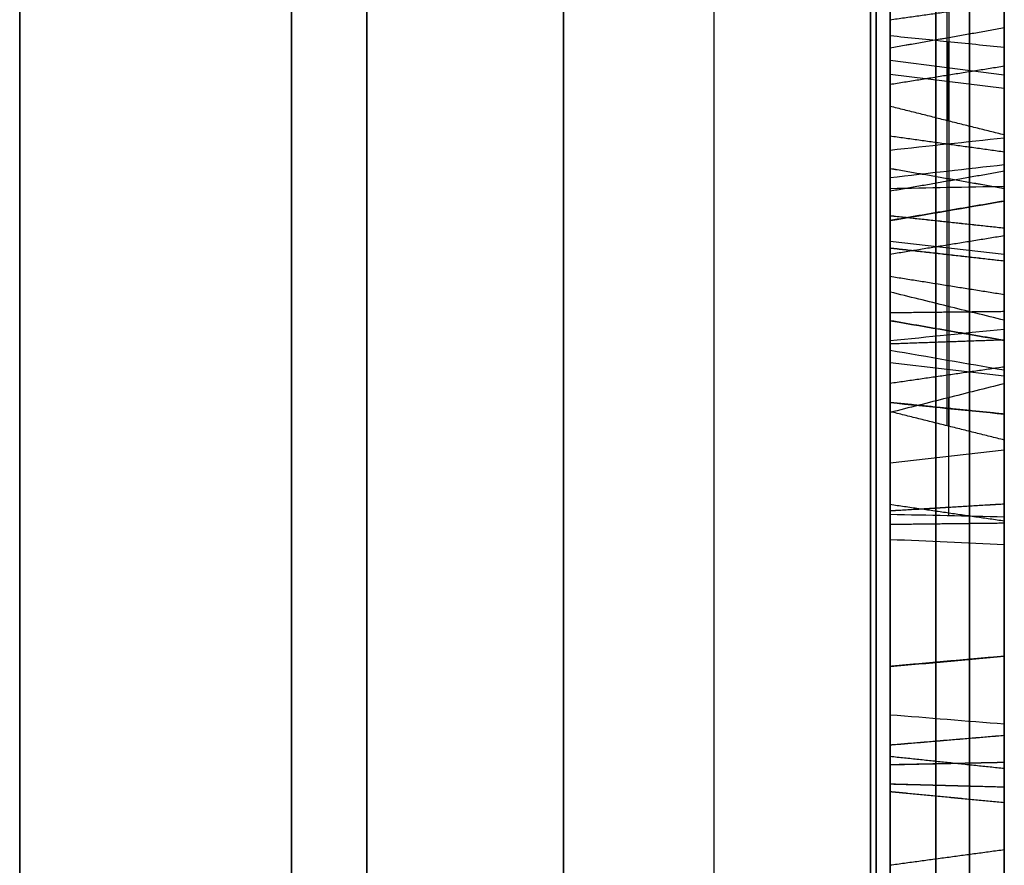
# Model space of a CAD drawing. Header units: millimetres. Extents: x 0 to 290, y -65 to 65.
# Tile 231 of 256: x 239.84 to 242, y 26.97 to 28.82. Entities that reach past the tile are written whole.
import ezdxf

# ---------------------------------------------------------------- set-up
doc = ezdxf.new("R2010")
doc.units = ezdxf.units.MM
doc.layers.add('Layer 01', color=7, linetype='Continuous', true_color=0x000000)

# ---------------------------------------------------------------- blocks, each defined once
blk = doc.blocks.new('Block 01')
at = {"layer": 'Layer 01'}
for p, q in [((239.8438, 13.8082, -36.9274), (239.8438, 35.2853, -36.9274)), ((239.8438, 13.8082, 36.9274), (239.8438, 35.2853, 36.9274)), ((242, 33.6033, 37.0708), (242, 16.0966, 37.0708)), ((241.8786, 30.2026, -32.4262), (241.8786, 28.1847, -30.2241)), ((242, 29.9727, -36.9266), (242, 28.6177, -36.9266)), ((241.8788, 29.8395, -28.6027), (241.8788, 28.6027, -29.8395)), ((241.875, 27.9354, -30.4535), (241.875, 29.5048, -32.1663)), ((241.8772, 28.6031, -29.8395), (241.8772, 28.7763, -30.0127)), ((241.75, 28.7364, -31.295), (242, 28.7039, -31.3248)), ((241.75, 28.7056, -29.9104), (242, 28.6745, -29.9415)), ((241.75, 28.6051, -32.7983), (241.75, 28.2396, -32.7983)), ((241.75, 28.567, -36.9273), (241.75, 28.2239, -36.9273)), ((241.8784, 28.457, -32.5626), (241.8784, 28.1965, -32.7812)), ((241.75, 28.3397, -32.6905), (242, 28.3114, -32.6568)), ((241.75, 28.3172, -38.4199), (241.75, 27.9729, -38.4199)), ((242, 28.2419, -37.0708), (242, 27.1609, -37.0708)), ((241.8786, 28.1847, -30.2241), (241.8786, 27.9345, -30.4534)), ((241.75, 28.0742, -30.3561), (242, 28.0445, -30.3236)), ((241.8785, 27.7382, -32.189), (241.8785, 27.997, -31.9718)), ((242, 27.9216, -38.4185), (242, 26.604, -38.4185)), ((241.75, 27.8544, -32.0619), (242, 27.8828, -32.0957)), ((241.75, 27.4994, -34.0118), (241.75, 27.4994, -33.6762)), ((241.75, 27.4994, -31.9108), (241.75, 27.4994, -31.5765)), ((241.75, 27.2706, -37.1754), (241.75, 27.2706, -37.5227)), ((241.75, 27.2706, -39.3326), (241.75, 27.2706, -39.6777)), ((242, 27.2712, -37.5813), (242, 27.2712, -39.276))]:
    blk.add_line(p, q, dxfattribs=at)
at = {"layer": 'Layer 01', "extrusion": (1, 2.40078e-09, -4.15826e-09)}
blk.add_arc((0, 0, 239.8438), 51.0753, 275.64333, 324.35667, dxfattribs=at)
at = {"layer": 'Layer 01', "extrusion": (-1, -2.40078e-09, -4.15826e-09)}
blk.add_arc((0, 0, -239.8438), 51.0753, 95.64333, 144.35667, dxfattribs=at)
at = {"layer": 'Layer 01', "extrusion": (-1, 1.14899e-31, 3.37662e-17)}
for start, end in [(215.66946, 264.33054), (95.66946, 144.33054)]:
    blk.add_arc((0, 0, -240.4394), 51.0545, start, end, dxfattribs=at)
at = {"layer": 'Layer 01', "extrusion": (1, 4.58683e-14, -8.07993e-14)}
blk.add_arc((0, 0, 241.0349), 51.0337, 275.69573, 324.30427, dxfattribs=at)
at = {"layer": 'Layer 01', "extrusion": (1, 4.70401e-14, 8.01228e-14)}
blk.add_arc((0, 0, 241.0349), 51.0337, 35.69573, 84.30427, dxfattribs=at)
at = {"layer": 'Layer 01', "extrusion": (1, -1.73004e-15, 1.24376e-15)}
blk.add_arc((0, 0, 239.8438), 39.4246, 275.71323, 324.28677, dxfattribs=at)
at = {"layer": 'Layer 01', "extrusion": (1, -2.12112e-16, -2.12014e-15)}
blk.add_arc((0, 0, 239.8438), 39.4246, 35.71323, 84.28677, dxfattribs=at)
at = {"layer": 'Layer 01', "extrusion": (-1, 0, 0)}
for start, end in [(95.8461, 144.15517), (215.8461, 264.15517)]:
    blk.add_arc((0, 0, -240.6041), 39.3945, start, end, dxfattribs=at)
at = {"layer": 'Layer 01', "extrusion": (-1, 1.81362e-10, -3.14134e-10)}
blk.add_arc((0, 0, -241.7071), 39.7071, 217.05776, 262.94224, dxfattribs=at)
at = {"layer": 'Layer 01', "extrusion": (-1, 1.81357e-10, 3.14112e-10)}
blk.add_arc((0, 0, -241.7071), 39.7071, 97.05776, 142.94224, dxfattribs=at)
at = {"layer": 'Layer 01', "extrusion": (1, -6.98079e-10, 5.60357e-09)}
blk.add_arc((0, 0, 241.3644), 39.3644, 277.10119, 322.89881, dxfattribs=at)
at = {"layer": 'Layer 01', "extrusion": (-1, 3.29704e-09, 5.71067e-09)}
blk.add_arc((0, 0, -241.3644), 39.3644, 97.10119, 142.89881, dxfattribs=at)
at = {"layer": 'Layer 01'}
for points, weights in [([(241.7193, 41.1984, -29.5994), (241.7193, 32.5666, -41.6136), (241.7193, 19.7551, -49.0103), (241.7193, 5.0346, -50.4785)], [0.85966990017, 0.808876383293, 0.808876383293, 0.85966990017]), ([(241.7193, 5.0346, 50.4785), (241.7193, 19.7551, 49.0103), (241.7193, 32.5666, 41.6136), (241.7193, 41.1984, 29.5994)], [0.859669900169, 0.808876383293, 0.808876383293, 0.859669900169]), ([(241.924, 31.9465, -24.1239), (241.924, 25.3284, -32.888), (241.924, 15.8176, -38.3791), (241.924, 4.9187, -39.7285)], [0.961939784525, 0.911212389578, 0.911212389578, 0.961939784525]), ([(241.924, 4.9187, 39.7285), (241.924, 15.8176, 38.3791), (241.924, 25.3284, 32.888), (241.924, 31.9465, 24.1239)], [0.961939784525, 0.911212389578, 0.911212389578, 0.961939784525])]:
    blk.add_rational_spline(points, weights, degree=3, dxfattribs=at)
for points, knots in [([(242, 40.6342, -29.1941), (242, 39.6103, -30.6193), (242, 37.9715, -32.6655), (242, 35.8795, -34.8925), (242, 34.7885, -35.9659), (242, 34.2317, -36.4926), (242, 33.9907, -36.7162), (242, 33.8295, -36.8647), (242, 33.75, -36.9375), (242, 33.0073, -37.6132), (242, 31.9942, -38.4864), (242, 30.7726, -39.4567), (242, 30.2405, -39.8622), (242, 29.8839, -40.1303), (242, 29.7056, -40.2624), (242, 28.075, -41.4542), (242, 26.5719, -42.4333), (242, 24.2398, -43.7798), (242, 23.0572, -44.4209), (242, 21.6486, -45.1124), (242, 21.0387, -45.3967), (242, 20.6308, -45.5835), (242, 20.4248, -45.6761), (242, 19.4044, -46.127), (242, 18.1671, -46.6346), (242, 16.7011, -47.1684), (242, 15.9625, -47.4207), (242, 15.6447, -47.5257), (242, 15.4326, -47.5949), (242, 15.3246, -47.6298), (242, 11.8767, -48.7309), (242, 8.4585, -49.4389), (242, 4.9657, -49.7873)], [0, 0, 0, 0, 5.309603, 7.964405, 9.291805, 9.955506, 10.287356, 10.287356, 10.619206, 10.619206, 13.274008, 14.601409, 15.265109, 15.265109, 15.928809, 15.928809, 21.238412, 21.238412, 23.893214, 25.220615, 25.884315, 25.884315, 26.548016, 26.548016, 29.202817, 30.530218, 31.193918, 31.525769, 31.525769, 31.857619, 31.857619, 42.476825, 42.476825, 42.476825, 42.476825]), ([(242, 4.9657, 49.7873), (242, 6.7119, 49.6131), (242, 9.3034, 49.217), (242, 12.278, 48.5188), (242, 13.7531, 48.1107), (242, 14.4876, 47.8918), (242, 14.8018, 47.7949), (242, 15.0111, 47.7296), (242, 15.1138, 47.6971), (242, 16.0703, 47.3917), (242, 17.333, 46.951), (242, 18.7842, 46.3782), (242, 19.4015, 46.1201), (242, 19.8119, 45.9453), (242, 20.0155, 45.857), (242, 21.8629, 45.0407), (242, 23.4623, 44.2286), (242, 25.7946, 42.8822), (242, 26.941, 42.1785), (242, 28.2442, 41.3044), (242, 28.7953, 40.9184), (242, 29.1611, 40.6585), (242, 29.3443, 40.5265), (242, 30.2449, 39.8682), (242, 31.3032, 39.0504), (242, 32.4985, 38.0477), (242, 33.0863, 37.5342), (242, 33.3361, 37.3115), (242, 33.5021, 37.1625), (242, 33.5863, 37.0864), (242, 36.2639, 34.6509), (242, 38.5861, 32.0447), (242, 40.6342, 29.1941)], [0, 0, 0, 0, 5.309603, 7.964405, 9.291805, 9.955506, 10.287356, 10.287356, 10.619206, 10.619206, 13.274008, 14.601409, 15.265109, 15.265109, 15.928809, 15.928809, 21.238412, 21.238412, 23.893214, 25.220615, 25.884315, 25.884315, 26.548016, 26.548016, 29.202817, 30.530218, 31.193918, 31.525769, 31.525769, 31.857619, 31.857619, 42.476825, 42.476825, 42.476825, 42.476825]), ([(242, 4.9657, -40.108), (242, 6.2947, -39.9434), (242, 8.2665, -39.5997), (242, 10.5286, -39.029), (242, 11.6501, -38.7013), (242, 12.2085, -38.5268), (242, 12.4473, -38.4497), (242, 12.6063, -38.3979), (242, 12.6842, -38.3722), (242, 15.3587, -37.4819), (242, 17.8399, -36.3664), (242, 21.3907, -34.3164), (242, 23.1057, -33.2074), (242, 25.0007, -31.7665), (242, 25.9218, -31.0093), (242, 26.3758, -30.6216), (242, 26.5689, -30.4534), (242, 26.6974, -30.3409), (242, 26.7627, -30.2832), (242, 28.8286, -28.4499), (242, 30.6374, -26.4921), (242, 32.2517, -24.3544)], [0, 0, 0, 0, 4.049899, 6.074849, 7.087324, 7.593561, 7.84668, 7.84668, 8.099798, 8.099798, 16.199597, 16.199597, 20.249496, 22.274446, 23.28692, 23.793158, 24.046277, 24.046277, 24.299395, 24.299395, 32.399194, 32.399194, 32.399194, 32.399194]), ([(242, 32.2517, 24.3544), (242, 31.4447, 25.4231), (242, 30.1611, 26.9588), (242, 28.5358, 28.6325), (242, 27.6912, 29.4399), (242, 27.2609, 29.8362), (242, 27.0748, 30.0045), (242, 26.9504, 30.1163), (242, 26.8892, 30.171), (242, 24.7809, 32.042), (242, 22.5743, 33.633), (242, 19.0235, 35.6831), (242, 17.2056, 36.6138), (242, 15.0103, 37.5345), (242, 13.894, 37.9536), (242, 13.3312, 38.1529), (242, 13.089, 38.2361), (242, 12.9273, 38.291), (242, 12.8447, 38.3188), (242, 10.224, 39.1913), (242, 7.6241, 39.7788), (242, 4.9657, 40.108)], [0, 0, 0, 0, 4.049899, 6.074849, 7.087324, 7.593561, 7.84668, 7.84668, 8.099798, 8.099798, 16.199597, 16.199597, 20.249496, 22.274446, 23.28692, 23.793158, 24.046277, 24.046277, 24.299395, 24.299395, 32.399194, 32.399194, 32.399194, 32.399194]), ([(241.75, 29.4891, -37.9293), (241.75, 29.489, -37.9292), (241.75, 29.4889, -37.9291), (241.75, 29.4887, -37.929), (241.75, 29.2766, -37.8126), (241.75, 29.0567, -37.6071), (241.75, 28.8248, -37.307)], [0, 0, 0, 0, 0.0004558, 0.0004558, 0.0004558, 0.922739, 0.922739, 0.922739, 0.922739]), ([(241.75, 28.3949, -35.7528), (241.75, 28.3949, -35.7527), (241.75, 28.395, -35.7527), (241.75, 28.395, -35.7527), (241.75, 28.6494, -35.5547), (241.75, 28.9155, -35.5251), (241.75, 29.2059, -35.6667), (241.75, 29.206, -35.6667), (241.75, 29.206, -35.6667), (241.75, 29.2061, -35.6667)], [-0.9134529, -0.9134529, -0.9134529, -0.9134529, -0.91331, -0.91331, -0.91331, -0.0001917, -0.0001917, -0.0001917, 0, 0, 0, 0]), ([(241.85, 29.2137, -35.6509), (241.85, 29.2137, -35.6508), (241.85, 29.2137, -35.6508), (241.85, 29.2136, -35.6508), (241.85, 28.9177, -35.5066), (241.85, 28.6433, -35.5371), (241.85, 28.3842, -35.7388), (241.85, 28.3842, -35.7388), (241.85, 28.3841, -35.7388), (241.85, 28.3841, -35.7388)], [0.0096876, 0.0096876, 0.0096876, 0.0096876, 0.0098039, 0.0098039, 0.0098039, 0.9901961, 0.9901961, 0.9901961, 0.990283, 0.990283, 0.990283, 0.990283]), ([(241.75, 28.5393, -35.9395), (241.75, 28.7051, -35.8086), (241.75, 28.9044, -35.8131), (241.75, 29.1169, -35.936), (241.75, 29.117, -35.9361), (241.75, 29.117, -35.9361), (241.75, 29.117, -35.9361)], [0, 0, 0, 0, 0.6562134, 0.6562134, 0.6562134, 0.6563089, 0.6563089, 0.6563089, 0.6563089]), ([(241.85, 28.55, -35.9535), (241.85, 28.7093, -35.8276), (241.85, 28.8994, -35.8306), (241.85, 29.1081, -35.9513), (241.85, 29.1081, -35.9513), (241.85, 29.1081, -35.9513), (241.85, 29.1081, -35.9513)], [0.0005182, 0.0005182, 0.0005182, 0.0005182, 0.990099, 0.990099, 0.990099, 0.990176, 0.990176, 0.990176, 0.990176]), ([(241.85, 28.8387, -37.2962), (241.85, 28.607, -36.9964), (241.85, 28.4622, -36.7302), (241.85, 28.4019, -36.4965), (241.85, 28.4019, -36.4965), (241.85, 28.4019, -36.4964), (241.85, 28.4019, -36.4964)], [0, 0, 0, 0, 0.990099, 0.990099, 0.990099, 0.990333, 0.990333, 0.990333, 0.990333]), ([(241.75, 28.8248, -37.307), (241.75, 28.5921, -37.006), (241.75, 28.4461, -36.7381), (241.75, 28.3849, -36.501), (241.75, 28.3848, -36.5009), (241.75, 28.3848, -36.5008), (241.75, 28.3848, -36.5007)], [0, 0, 0, 0, 0.9304659, 0.9304659, 0.9304659, 0.9307464, 0.9307464, 0.9307464, 0.9307464]), ([(242, 28.7637, -30.0308), (241.9583, 28.768, -30.0247), (241.9167, 28.7722, -30.0185), (241.875, 28.7765, -30.0124), (241.8333, 28.7807, -30.0062), (241.7917, 28.785, -30.0001), (241.75, 28.7892, -29.994)], [-0.2539835, -0.2539835, -0.2539835, -0.2539835, -0.1269917, -0.1269917, -0.1269917, 0, 0, 0, 0]), ([(241.85, 28.4898, -33.9324), (241.85, 28.6801, -33.7698), (241.85, 28.7763, -33.5667), (241.85, 28.7801, -33.3161), (241.85, 28.7801, -33.3161), (241.85, 28.7801, -33.3161), (241.85, 28.7801, -33.3161)], [0.0002789, 0.0002789, 0.0002789, 0.0002789, 0.990099, 0.990099, 0.990099, 0.9901143, 0.9901143, 0.9901143, 0.9901143]), ([(241.75, 28.4784, -33.9189), (241.75, 28.6652, -33.7594), (241.75, 28.7588, -33.5617), (241.75, 28.7625, -33.3158), (241.75, 28.7625, -33.3158), (241.75, 28.7625, -33.3158), (241.75, 28.7625, -33.3158)], [-0.7102317, -0.7102317, -0.7102317, -0.7102317, -0.000019, -0.000019, -0.000019, 0, 0, 0, 0]), ([(241.85, 28.4019, -36.4964), (241.85, 28.4019, -36.4963), (241.85, 28.4019, -36.4963), (241.85, 28.4019, -36.4962), (241.85, 28.344, -36.2596), (241.85, 28.3906, -36.0739), (241.85, 28.55, -35.9535)], [0.009677, 0.009677, 0.009677, 0.009677, 0.009901, 0.009901, 0.009901, 0.9995139, 0.9995139, 0.9995139, 0.9995139]), ([(241.75, 28.3848, -36.5007), (241.75, 28.3848, -36.5006), (241.75, 28.3848, -36.5005), (241.75, 28.3847, -36.5004), (241.75, 28.3259, -36.2597), (241.75, 28.3732, -36.065), (241.75, 28.5393, -35.9395)], [0, 0, 0, 0, 0.0002804, 0.0002804, 0.0002804, 0.6565458, 0.6565458, 0.6565458, 0.6565458]), ([(241.75, 28.4984, -33.3068), (241.75, 28.4984, -33.3069), (241.75, 28.4984, -33.307), (241.75, 28.4984, -33.307), (241.75, 28.5211, -33.4759), (241.75, 28.4609, -33.6239), (241.75, 28.3244, -33.74), (241.75, 28.3244, -33.74), (241.75, 28.3243, -33.7401), (241.75, 28.3242, -33.7402)], [0, 0, 0, 0, 0.0002137, 0.0002137, 0.0002137, 0.5095188, 0.5095188, 0.5095188, 0.5097927, 0.5097927, 0.5097927, 0.5097927]), ([(241.85, 28.1314, -39.6535), (241.85, 28.3996, -39.4638), (241.85, 28.5113, -39.2117), (241.85, 28.4665, -38.8925), (241.85, 28.4665, -38.8925), (241.85, 28.4665, -38.8925), (241.85, 28.4665, -38.8925)], [0.0001691, 0.0001691, 0.0001691, 0.0001691, 0.990099, 0.990099, 0.990099, 0.9901769, 0.9901769, 0.9901769, 0.9901769]), ([(241.75, 28.2282, -32.7841), (241.75, 28.3829, -32.9751), (241.75, 28.4756, -33.1486), (241.75, 28.4983, -33.3066), (241.75, 28.4983, -33.3067), (241.75, 28.4984, -33.3068), (241.75, 28.4984, -33.3068)], [0, 0, 0, 0, 0.6020964, 0.6020964, 0.6020964, 0.60231, 0.60231, 0.60231, 0.60231]), ([(241.75, 28.449, -38.8949), (241.75, 28.449, -38.8949), (241.75, 28.449, -38.8949), (241.75, 28.449, -38.895), (241.75, 28.493, -39.208), (241.75, 28.3847, -39.4526), (241.75, 28.1213, -39.6391)], [0, 0, 0, 0, 0.0001268, 0.0001268, 0.0001268, 0.9064816, 0.9064816, 0.9064816, 0.9064816]), ([(241.85, 28.4809, -33.3093), (241.85, 28.4809, -33.3093), (241.85, 28.4809, -33.3093), (241.85, 28.4809, -33.3094), (241.85, 28.5028, -33.4724), (241.85, 28.4456, -33.6138), (241.85, 28.313, -33.7265), (241.85, 28.313, -33.7266), (241.85, 28.3129, -33.7266), (241.85, 28.3129, -33.7267)], [0.009558, 0.009558, 0.009558, 0.009558, 0.0098039, 0.0098039, 0.0098039, 0.9901961, 0.9901961, 0.9901961, 0.9905151, 0.9905151, 0.9905151, 0.9905151]), ([(241.85, 28.2035, -32.7818), (241.85, 28.3638, -32.9769), (241.85, 28.4583, -33.1524), (241.85, 28.4809, -33.3091), (241.85, 28.4809, -33.3092), (241.85, 28.4809, -33.3092), (241.85, 28.4809, -33.3093)], [0.0331598, 0.0331598, 0.0331598, 0.0331598, 0.990099, 0.990099, 0.990099, 0.9903663, 0.9903663, 0.9903663, 0.9903663]), ([(242, 28.4592, -32.5327), (241.9583, 28.4585, -32.543), (241.9166, 28.4577, -32.5532), (241.875, 28.4569, -32.5634), (241.8333, 28.4561, -32.5737), (241.7917, 28.4553, -32.584), (241.75, 28.4545, -32.5943)], [0, 0, 0, 0, 0.1287512, 0.1287512, 0.1287512, 0.2575027, 0.2575027, 0.2575027, 0.2575027]), ([(241.75, 28.1004, -36.5221), (241.75, 28.0431, -36.1992), (241.75, 28.1384, -35.9497), (241.75, 28.3948, -35.7528), (241.75, 28.3948, -35.7528), (241.75, 28.3949, -35.7528), (241.75, 28.3949, -35.7528)], [-0.9184209, -0.9184209, -0.9184209, -0.9184209, -0.0001429, -0.0001429, -0.0001429, 0, 0, 0, 0]), ([(241.85, 28.3841, -35.7388), (241.85, 28.3841, -35.7388), (241.85, 28.3841, -35.7388), (241.85, 28.3841, -35.7389), (241.85, 28.1228, -35.9394), (241.85, 28.0247, -36.1966), (241.85, 28.083, -36.5252)], [0.0098167, 0.0098167, 0.0098167, 0.0098167, 0.009901, 0.009901, 0.009901, 0.9999279, 0.9999279, 0.9999279, 0.9999279]), ([(241.75, 28.3242, -33.7402), (241.75, 28.3242, -33.7402), (241.75, 28.3241, -33.7403), (241.75, 28.324, -33.7403), (241.75, 28.1665, -33.871), (241.75, 27.9688, -33.8937), (241.75, 27.7488, -33.814), (241.75, 27.7487, -33.814), (241.75, 27.7487, -33.814), (241.75, 27.7487, -33.814)], [0, 0, 0, 0, 0.0002739, 0.0002739, 0.0002739, 0.6379478, 0.6379478, 0.6379478, 0.6380555, 0.6380555, 0.6380555, 0.6380555]), ([(241.85, 28.3129, -33.7267), (241.85, 28.3129, -33.7267), (241.85, 28.3128, -33.7267), (241.85, 28.3128, -33.7268), (241.85, 28.1606, -33.853), (241.85, 27.9706, -33.8756), (241.85, 27.7548, -33.7974), (241.85, 27.7547, -33.7974), (241.85, 27.7547, -33.7974), (241.85, 27.7547, -33.7974)], [0.0095415, 0.0095415, 0.0095415, 0.0095415, 0.0098039, 0.0098039, 0.0098039, 0.9901961, 0.9901961, 0.9901961, 0.9902903, 0.9902903, 0.9902903, 0.9902903]), ([(242, 28.1664, -32.7785), (241.9583, 28.1767, -32.7794), (241.9167, 28.1871, -32.7803), (241.875, 28.1974, -32.7812), (241.8333, 28.2077, -32.7822), (241.7917, 28.2179, -32.7831), (241.75, 28.2282, -32.7841)], [-0.2575915, -0.2575915, -0.2575915, -0.2575915, -0.1287959, -0.1287959, -0.1287959, 0, 0, 0, 0]), ([(241.75, 28.1655, -38.9001), (241.75, 28.1655, -38.9002), (241.75, 28.1655, -38.9003), (241.75, 28.1655, -38.9003), (241.75, 28.2149, -39.1342), (241.75, 28.1584, -39.3239), (241.75, 27.9864, -39.4453), (241.75, 27.9864, -39.4454), (241.75, 27.9863, -39.4454), (241.75, 27.9862, -39.4455)], [0, 0, 0, 0, 0.0002596, 0.0002596, 0.0002596, 0.6477414, 0.6477414, 0.6477414, 0.647997, 0.647997, 0.647997, 0.647997]), ([(241.85, 28.1483, -38.9038), (241.85, 28.1483, -38.9039), (241.85, 28.1483, -38.9039), (241.85, 28.1483, -38.904), (241.85, 28.1967, -39.1332), (241.85, 28.1417, -39.3141), (241.85, 27.9763, -39.4309), (241.85, 27.9762, -39.431), (241.85, 27.9762, -39.431), (241.85, 27.9761, -39.431)], [0.0095835, 0.0095835, 0.0095835, 0.0095835, 0.0098039, 0.0098039, 0.0098039, 0.9901961, 0.9901961, 0.9901961, 0.9904341, 0.9904341, 0.9904341, 0.9904341]), ([(241.75, 27.7634, -38.0862), (241.75, 27.9803, -38.397), (241.75, 28.1132, -38.666), (241.75, 28.1654, -38.8998), (241.75, 28.1655, -38.8999), (241.75, 28.1655, -38.9), (241.75, 28.1655, -38.9001)], [0, 0, 0, 0, 0.9186503, 0.9186503, 0.9186503, 0.9189099, 0.9189099, 0.9189099, 0.9189099]), ([(241.85, 27.749, -38.0962), (241.85, 27.9651, -38.406), (241.85, 28.0968, -38.6733), (241.85, 28.1482, -38.9037), (241.85, 28.1482, -38.9037), (241.85, 28.1483, -38.9038), (241.85, 28.1483, -38.9038)], [0, 0, 0, 0, 0.990099, 0.990099, 0.990099, 0.9903136, 0.9903136, 0.9903136, 0.9903136]), ([(241.85, 28.0424, -37.8915), (241.85, 27.8036, -37.5491), (241.85, 27.5371, -37.2982), (241.85, 27.2444, -37.1407), (241.85, 27.2443, -37.1407), (241.85, 27.2443, -37.1407), (241.85, 27.2443, -37.1406)], [0, 0, 0, 0, 0.990099, 0.990099, 0.990099, 0.990211, 0.990211, 0.990211, 0.990211]), ([(241.75, 27.2358, -37.1561), (241.75, 27.2359, -37.1562), (241.75, 27.2359, -37.1562), (241.75, 27.236, -37.1562), (241.75, 27.5257, -37.3121), (241.75, 27.7903, -37.5609), (241.75, 28.028, -37.9016)], [-1.10778, -1.10778, -1.10778, -1.10778, -1.107588, -1.107588, -1.107588, 0, 0, 0, 0]), ([(242, 28.0276, -31.9741), (241.9583, 28.0171, -31.9733), (241.9167, 28.0066, -31.9725), (241.875, 27.9961, -31.9718), (241.8333, 27.9856, -31.971), (241.7917, 27.975, -31.9703), (241.75, 27.9645, -31.9696)], [-0.2578989, -0.2578989, -0.2578989, -0.2578989, -0.1289496, -0.1289496, -0.1289496, 0, 0, 0, 0]), ([(241.85, 27.9898, -31.9713), (241.85, 27.7022, -31.6504), (241.85, 27.4351, -31.4795), (241.85, 27.1948, -31.4512), (241.85, 27.1948, -31.4512), (241.85, 27.1948, -31.4512), (241.85, 27.1948, -31.4512)], [0.0202114, 0.0202114, 0.0202114, 0.0202114, 0.990099, 0.990099, 0.990099, 0.9901997, 0.9901997, 0.9901997, 0.9901997]), ([(241.75, 27.9862, -39.4455), (241.75, 27.9861, -39.4455), (241.75, 27.9861, -39.4456), (241.75, 27.986, -39.4456), (241.75, 27.8152, -39.5633), (241.75, 27.6166, -39.5519), (241.75, 27.4084, -39.43), (241.75, 27.4083, -39.4299), (241.75, 27.4082, -39.4299), (241.75, 27.408, -39.4298)], [0, 0, 0, 0, 0.0002556, 0.0002556, 0.0002556, 0.6478352, 0.6478352, 0.6478352, 0.648291, 0.648291, 0.648291, 0.648291]), ([(241.85, 27.9761, -39.431), (241.85, 27.9761, -39.4311), (241.85, 27.976, -39.4311), (241.85, 27.976, -39.4311), (241.85, 27.8119, -39.5442), (241.85, 27.6217, -39.5345), (241.85, 27.4174, -39.4148), (241.85, 27.4173, -39.4147), (241.85, 27.4172, -39.4147), (241.85, 27.4171, -39.4147)], [0.009543, 0.009543, 0.009543, 0.009543, 0.0098039, 0.0098039, 0.0098039, 0.9901961, 0.9901961, 0.9901961, 0.9905666, 0.9905666, 0.9905666, 0.9905666]), ([(241.75, 27.9645, -31.9696), (241.75, 27.6828, -31.6589), (241.75, 27.423, -31.4959), (241.75, 27.1928, -31.4687), (241.75, 27.1927, -31.4687), (241.75, 27.1927, -31.4687), (241.75, 27.1926, -31.4687)], [0, 0, 0, 0, 0.95788, 0.95788, 0.95788, 0.9580078, 0.9580078, 0.9580078, 0.9580078]), ([(241.75, 27.1337, -37.4208), (241.75, 27.1337, -37.4208), (241.75, 27.1338, -37.4208), (241.75, 27.1338, -37.4209), (241.75, 27.3369, -37.5533), (241.75, 27.5459, -37.7744), (241.75, 27.7634, -38.0862)], [0, 0, 0, 0, 0.0000955, 0.0000955, 0.0000955, 0.9269744, 0.9269744, 0.9269744, 0.9269744]), ([(241.85, 27.7547, -33.7974), (241.85, 27.7547, -33.7974), (241.85, 27.7547, -33.7974), (241.85, 27.7546, -33.7974), (241.85, 27.5359, -33.717), (241.85, 27.2811, -33.5009), (241.85, 26.9863, -33.1496)], [0.0098116, 0.0098116, 0.0098116, 0.0098116, 0.009901, 0.009901, 0.009901, 1, 1, 1, 1]), ([(241.75, 27.7487, -33.814), (241.75, 27.7486, -33.814), (241.75, 27.7486, -33.814), (241.75, 27.7486, -33.8139), (241.75, 27.5246, -33.7316), (241.75, 27.2684, -33.5132), (241.75, 26.9728, -33.1609)], [0, 0, 0, 0, 0.000108, 0.000108, 0.000108, 1.035277, 1.035277, 1.035277, 1.035277]), ([(242, 27.7356, -32.2191), (241.9583, 27.7365, -32.2088), (241.9167, 27.7374, -32.1984), (241.875, 27.7383, -32.1881), (241.8333, 27.7392, -32.1778), (241.7917, 27.74, -32.1675), (241.75, 27.7409, -32.1572)], [0, 0, 0, 0, 0.1288055, 0.1288055, 0.1288055, 0.2576112, 0.2576112, 0.2576112, 0.2576112]), ([(241.75, 27.1504, -31.7241), (241.75, 27.1505, -31.7241), (241.75, 27.1505, -31.7241), (241.75, 27.1505, -31.7242), (241.75, 27.327, -31.7513), (241.75, 27.5196, -31.8998), (241.75, 27.7409, -32.1572)], [0, 0, 0, 0, 0.0001088, 0.0001088, 0.0001088, 0.7612579, 0.7612579, 0.7612579, 0.7612579]), ([(241.85, 27.1241, -37.4356), (241.85, 27.1241, -37.4356), (241.85, 27.1242, -37.4356), (241.85, 27.1242, -37.4356), (241.85, 27.3244, -37.5662), (241.85, 27.5322, -37.7856), (241.85, 27.749, -38.0962)], [0.0098204, 0.0098204, 0.0098204, 0.0098204, 0.009901, 0.009901, 0.009901, 1, 1, 1, 1]), ([(241.85, 27.1478, -31.7416), (241.85, 27.1478, -31.7416), (241.85, 27.1478, -31.7416), (241.85, 27.1479, -31.7416), (241.85, 27.3196, -31.768), (241.85, 27.5135, -31.9172), (241.85, 27.7388, -32.1819)], [0.0097853, 0.0097853, 0.0097853, 0.0097853, 0.009901, 0.009901, 0.009901, 0.9756957, 0.9756957, 0.9756957, 0.9756957]), ([(241.75, 27.408, -39.4298), (241.75, 27.4079, -39.4297), (241.75, 27.4078, -39.4296), (241.75, 27.4077, -39.4295), (241.75, 27.2014, -39.3029), (241.75, 26.9919, -39.0869), (241.75, 26.7748, -38.7758)], [0, 0, 0, 0, 0.0004558, 0.0004558, 0.0004558, 0.922739, 0.922739, 0.922739, 0.922739]), ([(241.85, 27.4171, -39.4147), (241.85, 27.417, -39.4146), (241.85, 27.417, -39.4146), (241.85, 27.4169, -39.4145), (241.85, 27.2137, -39.2898), (241.85, 27.0055, -39.0756), (241.85, 26.7893, -38.7657)], [0.0095156, 0.0095156, 0.0095156, 0.0095156, 0.009901, 0.009901, 0.009901, 1, 1, 1, 1]), ([(241.75, 26.4214, -37.2024), (241.75, 26.4215, -37.2024), (241.75, 26.4215, -37.2024), (241.75, 26.4216, -37.2023), (241.75, 26.6853, -37.0171), (241.75, 26.9525, -37.0005), (241.75, 27.2357, -37.156), (241.75, 27.2357, -37.1561), (241.75, 27.2358, -37.1561), (241.75, 27.2358, -37.1561)], [-0.9134529, -0.9134529, -0.9134529, -0.9134529, -0.91331, -0.91331, -0.91331, -0.0001917, -0.0001917, -0.0001917, 0, 0, 0, 0]), ([(241.85, 27.2443, -37.1406), (241.85, 27.2442, -37.1406), (241.85, 27.2442, -37.1406), (241.85, 27.2442, -37.1406), (241.85, 26.9556, -36.9821), (241.85, 26.6801, -36.9992), (241.85, 26.4114, -37.1879), (241.85, 26.4114, -37.1879), (241.85, 26.4114, -37.1879), (241.85, 26.4113, -37.188)], [0.0096876, 0.0096876, 0.0096876, 0.0096876, 0.0098039, 0.0098039, 0.0098039, 0.9901961, 0.9901961, 0.9901961, 0.9902798, 0.9902798, 0.9902798, 0.9902798]), ([(241.75, 27.1926, -31.4687), (241.75, 27.1926, -31.4687), (241.75, 27.1926, -31.4687), (241.75, 27.1925, -31.4687), (241.75, 26.9464, -31.4382), (241.75, 26.7395, -31.4983), (241.75, 26.5588, -31.6513), (241.75, 26.5588, -31.6513), (241.75, 26.5587, -31.6514), (241.75, 26.5587, -31.6514)], [0, 0, 0, 0, 0.0001279, 0.0001279, 0.0001279, 0.7002991, 0.7002991, 0.7002991, 0.7004823, 0.7004823, 0.7004823, 0.7004823]), ([(241.85, 27.1948, -31.4512), (241.85, 27.1947, -31.4512), (241.85, 27.1947, -31.4512), (241.85, 27.1947, -31.4512), (241.85, 26.9443, -31.4202), (241.85, 26.7317, -31.4818), (241.85, 26.5474, -31.6378), (241.85, 26.5474, -31.6379), (241.85, 26.5474, -31.6379), (241.85, 26.5474, -31.6379)], [0.0097028, 0.0097028, 0.0097028, 0.0097028, 0.0098039, 0.0098039, 0.0098039, 0.9901961, 0.9901961, 0.9901961, 0.990342, 0.990342, 0.990342, 0.990342]), ([(241.75, 26.7162, -31.8274), (241.75, 26.8288, -31.73), (241.75, 26.9771, -31.6983), (241.75, 27.1503, -31.7241), (241.75, 27.1504, -31.7241), (241.75, 27.1504, -31.7241), (241.75, 27.1504, -31.7241)], [0, 0, 0, 0, 0.4756273, 0.4756273, 0.4756273, 0.4757361, 0.4757361, 0.4757361, 0.4757361]), ([(241.85, 26.7276, -31.8409), (241.85, 26.8355, -31.7474), (241.85, 26.9778, -31.7163), (241.85, 27.1477, -31.7416), (241.85, 27.1478, -31.7416), (241.85, 27.1478, -31.7416), (241.85, 27.1478, -31.7416)], [0.0008422, 0.0008422, 0.0008422, 0.0008422, 0.990099, 0.990099, 0.990099, 0.9902297, 0.9902297, 0.9902297, 0.9902297]), ([(241.75, 26.5565, -37.396), (241.75, 26.7285, -37.2733), (241.75, 26.9273, -37.2875), (241.75, 27.1336, -37.4207), (241.75, 27.1337, -37.4208), (241.75, 27.1337, -37.4208), (241.75, 27.1337, -37.4208)], [0, 0, 0, 0, 0.6562134, 0.6562134, 0.6562134, 0.6563089, 0.6563089, 0.6563089, 0.6563089]), ([(241.85, 26.5666, -37.4105), (241.85, 26.7318, -37.2925), (241.85, 26.9216, -37.3048), (241.85, 27.1241, -37.4356), (241.85, 27.1241, -37.4356), (241.85, 27.1241, -37.4356), (241.85, 27.1241, -37.4356)], [0.0005182, 0.0005182, 0.0005182, 0.0005182, 0.990099, 0.990099, 0.990099, 0.990176, 0.990176, 0.990176, 0.990176]), ([(241.85, 26.9863, -33.1496), (241.85, 26.7126, -32.8234), (241.85, 26.5632, -32.5563), (241.85, 26.5403, -32.3436), (241.85, 26.5403, -32.3435), (241.85, 26.5403, -32.3435), (241.85, 26.5403, -32.3435)], [0, 0, 0, 0, 0.990099, 0.990099, 0.990099, 0.9902208, 0.9902208, 0.9902208, 0.9902208])]:
    blk.add_open_spline(points, degree=3, knots=knots, dxfattribs=at)
for points, degree in [([(242, 28.1861, -30.1939), (242, 29.2094, -31.3107), (242, 30.2328, -32.4275)], 2), ([(241.75, 30.1705, -32.4248), (241.75, 29.1769, -31.3405), (241.75, 28.1833, -30.2562)], 2), ([(241.75, 28.6348, -29.8395), (241.75, 29.2371, -29.2371), (241.75, 29.8395, -28.6348)], 2), ([(242, 28.5724, -29.8395), (242, 29.206, -29.206), (242, 29.8395, -28.5724)], 2), ([(241.75, 27.9665, -30.4548), (241.75, 28.7512, -31.3112), (241.75, 29.536, -32.1676)], 2), ([(242, 29.4737, -32.1649), (242, 28.689, -31.3085), (242, 27.9042, -30.4521)], 2), ([(241.75, 29.3961, -38.1987), (241.75, 29.0986, -38.0617), (241.75, 28.8227, -37.8318), (241.75, 28.5695, -37.5043)], 3), ([(241.85, 28.5556, -37.515), (241.85, 28.8101, -37.8443), (241.85, 29.0882, -38.0763), (241.85, 29.3888, -38.2148)], 3), ([(242, 29.3779, -38.2389), (242, 29.0726, -38.0983), (242, 28.7912, -37.8631), (242, 28.5347, -37.5312)], 3), ([(241.75, 29.341, -30.1513), (241.75, 29.1494, -30.1243), (241.75, 28.9648, -30.073), (241.75, 28.7892, -29.994)], 3), ([(241.85, 28.779, -30.0087), (241.85, 28.9572, -30.0893), (241.85, 29.1444, -30.1414), (241.85, 29.3387, -30.1688)], 3), ([(242, 29.3353, -30.195), (242, 29.137, -30.1671), (242, 28.9457, -30.1137), (242, 28.7637, -30.0308)], 3), ([(242, 28.3679, -35.7179), (242, 28.6342, -35.5107), (242, 28.921, -35.4787), (242, 29.2252, -35.627)], 3), ([(242, 28.5662, -35.9744), (242, 28.7157, -35.8561), (242, 28.892, -35.8569), (242, 29.0948, -35.9742)], 3), ([(241.75, 28.8248, -37.307), (241.875, 28.8422, -37.2935), (242, 28.8596, -37.28)], 2), ([(242, 28.8596, -37.28), (242, 28.6292, -36.9819), (242, 28.4865, -36.7185), (242, 28.4276, -36.4899)], 3), ([(242, 28.8066, -33.3165), (241.9167, 28.7919, -33.3163), (241.8333, 28.7772, -33.316), (241.75, 28.7625, -33.3158)], 3), ([(242, 28.8066, -33.3165), (241.875, 28.7845, -33.3161), (241.75, 28.7625, -33.3158)], 2), ([(242, 28.4592, -32.5327), (242, 28.695, -32.7967), (242, 28.8106, -33.0572), (242, 28.8066, -33.3165)], 3), ([(242, 28.8066, -33.3165), (242, 28.8027, -33.5743), (242, 28.7026, -33.7855), (242, 28.5068, -33.9526)], 3), ([(241.75, 28.7892, -29.994), (241.75, 28.712, -29.9167), (241.75, 28.6348, -29.8395)], 2), ([(241.75, 28.7625, -33.3158), (241.75, 28.7662, -33.0809), (241.75, 28.6664, -32.8417), (241.75, 28.4545, -32.5943)], 3), ([(241.85, 28.7801, -33.3161), (241.85, 28.7839, -33.0715), (241.85, 28.6779, -32.8237), (241.85, 28.4565, -32.5696)], 3), ([(242, 28.7637, -30.0308), (242, 28.6681, -29.9351), (242, 28.5724, -29.8395)], 2), ([(242, 28.7228, -32.9264), (241.875, 28.7027, -32.9353), (241.75, 28.6826, -32.9441)], 2), ([(242, 28.5724, -29.8395), (241.875, 28.6036, -29.8395), (241.75, 28.6348, -29.8395)], 2), ([(242, 28.5347, -37.5312), (241.875, 28.5521, -37.5177), (241.75, 28.5695, -37.5043)], 2), ([(241.75, 28.5695, -37.5043), (241.75, 28.3157, -37.1758), (241.75, 28.16, -36.8472), (241.75, 28.1004, -36.5221)], 3), ([(241.75, 28.5393, -35.9395), (241.8333, 28.5483, -35.9511), (241.9167, 28.5572, -35.9628), (242, 28.5662, -35.9744)], 3), ([(241.85, 28.083, -36.5252), (241.85, 28.1433, -36.8536), (241.85, 28.3004, -37.1849), (241.85, 28.5556, -37.515)], 3), ([(242, 28.4276, -36.4899), (242, 28.3712, -36.2594), (242, 28.4167, -36.0872), (242, 28.5662, -35.9744)], 3), ([(242, 28.4927, -38.8889), (242, 28.5388, -39.2173), (242, 28.4219, -39.4804), (242, 28.1465, -39.6752)], 3), ([(242, 28.5347, -37.5312), (242, 28.2775, -37.1984), (242, 28.1181, -36.8634), (242, 28.057, -36.5299)], 3), ([(242, 28.5068, -33.9526), (241.9167, 28.4974, -33.9414), (241.8333, 28.4879, -33.9301), (241.75, 28.4784, -33.9189)], 3), ([(242, 28.5068, -33.9526), (242, 28.2721, -34.1467), (242, 27.9958, -34.2041), (242, 27.6756, -34.1225)], 3), ([(242, 28.4547, -33.3129), (241.9167, 28.4693, -33.3109), (241.8333, 28.4838, -33.3089), (241.75, 28.4984, -33.3068)], 3), ([(242, 28.4547, -33.3129), (241.875, 28.4766, -33.31), (241.75, 28.4984, -33.307)], 2), ([(242, 28.4547, -33.3129), (241.875, 28.4765, -33.3098), (241.75, 28.4983, -33.3066)], 2), ([(242, 28.4927, -38.8889), (241.875, 28.4708, -38.8919), (241.75, 28.449, -38.8949)], 2), ([(242, 28.4927, -38.8889), (241.875, 28.4708, -38.8919), (241.75, 28.449, -38.895)], 2), ([(241.85, 27.6822, -34.0969), (241.85, 27.9954, -34.1767), (241.85, 28.2617, -34.1209), (241.85, 28.4898, -33.9324)], 3), ([(242, 28.0641, -37.8764), (242, 28.3041, -38.2204), (242, 28.4471, -38.5574), (242, 28.4927, -38.8889)], 3), ([(241.75, 27.6866, -34.0798), (241.75, 27.9952, -34.1585), (241.75, 28.2547, -34.1038), (241.75, 28.4784, -33.9189)], 3), ([(241.85, 28.4665, -38.8925), (241.85, 28.4216, -38.5661), (241.85, 28.2807, -38.233), (241.85, 28.0424, -37.8915)], 3), ([(242, 28.2959, -33.7064), (242, 28.4227, -33.5985), (242, 28.4754, -33.4671), (242, 28.4547, -33.3129)], 3), ([(241.75, 28.4545, -32.5943), (241.75, 28.3413, -32.6892), (241.75, 28.2282, -32.7841)], 2), ([(241.75, 28.028, -37.9016), (241.75, 28.265, -38.2414), (241.75, 28.4046, -38.5719), (241.75, 28.449, -38.8949)], 3), ([(242, 28.1664, -32.7785), (242, 28.3128, -32.6556), (242, 28.4592, -32.5327)], 2), ([(242, 28.4547, -33.3129), (242, 28.4324, -33.1586), (242, 28.3354, -32.9798), (242, 28.1664, -32.7785)], 3), ([(241.75, 28.3848, -36.5007), (241.8333, 28.399, -36.4971), (241.9167, 28.4133, -36.4935), (242, 28.4276, -36.4899)], 3), ([(242, 28.4276, -36.4899), (241.875, 28.4062, -36.4954), (241.75, 28.3849, -36.501)], 2), ([(242, 28.4276, -36.4899), (241.875, 28.4061, -36.4952), (241.75, 28.3847, -36.5004)], 2), ([(242, 28.3679, -35.7179), (241.875, 28.3815, -35.7353), (241.75, 28.395, -35.7527)], 2), ([(242, 28.3679, -35.7179), (241.9167, 28.3769, -35.7295), (241.8333, 28.3859, -35.7411), (241.75, 28.3949, -35.7528)], 3), ([(242, 28.3679, -35.7179), (241.875, 28.3814, -35.7354), (241.75, 28.3948, -35.7528)], 2), ([(242, 28.057, -36.5299), (242, 27.9971, -36.1927), (242, 28.0995, -35.924), (242, 28.3679, -35.7179)], 3), ([(242, 28.3513, -38.3873), (241.875, 28.331, -38.3959), (241.75, 28.3107, -38.4045)], 2), ([(242, 28.2959, -33.7064), (241.875, 28.3102, -33.7232), (241.75, 28.3244, -33.74)], 2), ([(242, 28.2959, -33.7064), (241.9167, 28.3053, -33.7177), (241.8333, 28.3148, -33.7289), (241.75, 28.3242, -33.7402)], 3), ([(242, 28.2959, -33.7064), (241.875, 28.31, -33.7234), (241.75, 28.324, -33.7403)], 2), ([(242, 27.7638, -33.7726), (242, 27.9733, -33.8484), (242, 28.1517, -33.8259), (242, 28.2959, -33.7064)], 3), ([(242, 28.2223, -37.0308), (241.875, 28.2422, -37.0213), (241.75, 28.2621, -37.0119)], 2), ([(241.75, 28.1833, -30.2562), (241.875, 28.1847, -30.225), (242, 28.1861, -30.1939)], 2), ([(241.75, 28.1833, -30.2562), (241.75, 28.0749, -30.3555), (241.75, 27.9665, -30.4548)], 2), ([(242, 27.9042, -30.4521), (242, 28.0451, -30.323), (242, 28.1861, -30.1939)], 2), ([(241.75, 28.1655, -38.9001), (241.8333, 28.1511, -38.9032), (241.9167, 28.1368, -38.9063), (242, 28.1224, -38.9094)], 3), ([(242, 28.1224, -38.9094), (241.875, 28.144, -38.9049), (241.75, 28.1655, -38.9003)], 2), ([(242, 28.1224, -38.9094), (241.875, 28.1439, -38.9046), (241.75, 28.1654, -38.8998)], 2), ([(242, 28.1224, -38.9094), (242, 28.1693, -39.1318), (242, 28.1167, -39.2994), (242, 27.961, -39.4093)], 3), ([(242, 28.1465, -39.6752), (241.9167, 28.1381, -39.6632), (241.8333, 28.1297, -39.6511), (241.75, 28.1213, -39.6391)], 3), ([(242, 28.1465, -39.6752), (242, 27.8677, -39.8671), (242, 27.5812, -39.8853), (242, 27.2818, -39.7336)], 3), ([(242, 28.1233, -34.1409), (241.875, 28.1189, -34.1195), (241.75, 28.1145, -34.0981)], 2), ([(241.75, 28.1213, -39.6391), (241.75, 27.8546, -39.8225), (241.75, 27.5882, -39.8393), (241.75, 27.3019, -39.6944)], 3), ([(241.85, 27.2939, -39.7101), (241.85, 27.5854, -39.8577), (241.85, 27.8598, -39.8403), (241.85, 28.1314, -39.6535)], 3), ([(242, 27.7273, -38.1114), (242, 27.9422, -38.4195), (242, 28.0721, -38.6841), (242, 28.1224, -38.9094)], 3), ([(242, 28.057, -36.5299), (241.9167, 28.0715, -36.5273), (241.8333, 28.0859, -36.5247), (241.75, 28.1004, -36.5221)], 3), ([(242, 28.0641, -37.8764), (241.875, 28.0461, -37.889), (241.75, 28.028, -37.9016)], 2), ([(242, 27.2569, -37.1174), (242, 27.5541, -37.2773), (242, 27.8235, -37.5314), (242, 28.0641, -37.8764)], 3), ([(242, 27.1979, -31.4249), (242, 27.4534, -31.4551), (242, 27.7313, -31.638), (242, 28.0276, -31.9741)], 3), ([(242, 28.0276, -31.9741), (242, 27.8816, -32.0966), (242, 27.7356, -32.2191)], 2), ([(242, 27.961, -39.4093), (241.875, 27.9737, -39.4273), (241.75, 27.9864, -39.4453)], 2), ([(241.75, 27.9862, -39.4455), (241.8333, 27.9778, -39.4334), (241.9167, 27.9694, -39.4214), (242, 27.961, -39.4093)], 3), ([(242, 27.961, -39.4093), (241.875, 27.9735, -39.4275), (241.75, 27.986, -39.4456)], 2), ([(242, 27.9042, -30.4521), (241.875, 27.9354, -30.4535), (241.75, 27.9665, -30.4548)], 2), ([(241.75, 27.7409, -32.1572), (241.75, 27.8527, -32.0634), (241.75, 27.9645, -31.9696)], 2), ([(242, 27.961, -39.4093), (242, 27.8068, -39.5156), (242, 27.6295, -39.5084), (242, 27.4307, -39.392)], 3), ([(242, 27.7638, -33.7726), (241.9167, 27.7587, -33.7864), (241.8333, 27.7537, -33.8002), (241.75, 27.7487, -33.814)], 3), ([(242, 27.7638, -33.7726), (241.875, 27.7562, -33.7933), (241.75, 27.7486, -33.8139)], 2), ([(242, 27.7638, -33.7726), (241.875, 27.7563, -33.7933), (241.75, 27.7488, -33.814)], 2), ([(241.75, 27.7634, -38.0862), (241.875, 27.7453, -38.0988), (242, 27.7273, -38.1114)], 2), ([(242, 27.0066, -33.1326), (242, 27.3001, -33.4824), (242, 27.5529, -33.695), (242, 27.7638, -33.7726)], 3), ([(242, 27.7356, -32.2191), (242, 27.504, -31.9431), (242, 27.308, -31.793), (242, 27.1438, -31.7677)], 3), ([(242, 27.7219, -39.8332), (241.875, 27.7204, -39.8115), (241.75, 27.719, -39.7899)], 2), ([(242, 27.1097, -37.4578), (242, 27.3057, -37.5855), (242, 27.5117, -37.8024), (242, 27.7273, -38.1114)], 3), ([(241.75, 26.703, -33.3429), (241.75, 27.0506, -33.7572), (241.75, 27.3817, -34.0002), (241.75, 27.6866, -34.0798)], 3), ([(241.75, 27.6866, -34.0798), (241.8333, 27.683, -34.094), (241.9167, 27.6793, -34.1083), (242, 27.6756, -34.1225)], 3), ([(241.85, 26.6895, -33.3543), (241.85, 27.0383, -33.7699), (241.85, 27.3719, -34.0159), (241.85, 27.6822, -34.0969)], 3), ([(242, 27.6756, -34.1225), (242, 27.3571, -34.0394), (242, 27.0199, -33.7891), (242, 26.6693, -33.3713)], 3), ([(241.75, 27.408, -39.4298), (241.8333, 27.4156, -39.4172), (241.9167, 27.4232, -39.4046), (242, 27.4307, -39.392)], 3), ([(242, 27.4307, -39.392), (241.875, 27.4196, -39.411), (241.75, 27.4084, -39.43)], 2), ([(242, 27.4307, -39.392), (241.875, 27.4192, -39.4108), (241.75, 27.4077, -39.4295)], 2), ([(242, 27.4307, -39.392), (242, 27.2322, -39.2701), (242, 27.0259, -39.0587), (242, 26.811, -38.7506)], 3), ([(242, 27.2818, -39.7336), (241.9167, 27.2885, -39.7205), (241.8333, 27.2952, -39.7075), (241.75, 27.3019, -39.6944)], 3), ([(241.75, 27.3019, -39.6944), (241.75, 27.0115, -39.543), (241.75, 26.7471, -39.2998), (241.75, 26.5103, -38.9604)], 3), ([(241.85, 26.4958, -38.9704), (241.85, 26.7339, -39.3118), (241.85, 27.0004, -39.5571), (241.85, 27.2939, -39.7101)], 3), ([(242, 27.2818, -39.7336), (242, 26.9837, -39.5783), (242, 26.7142, -39.3296), (242, 26.4741, -38.9856)], 3), ([(242, 27.2569, -37.1174), (241.9167, 27.2499, -37.1303), (241.8333, 27.2429, -37.1432), (241.75, 27.2358, -37.1561)], 3), ([(242, 27.2569, -37.1174), (241.875, 27.2463, -37.1367), (241.75, 27.2357, -37.156)], 2), ([(242, 27.2569, -37.1174), (241.875, 27.2464, -37.1368), (241.75, 27.236, -37.1562)], 2), ([(242, 26.3962, -37.1663), (242, 26.6723, -36.9724), (242, 26.9602, -36.9544), (242, 27.2569, -37.1174)], 3), ([(242, 27.1845, -33.8724), (241.875, 27.1977, -33.8547), (241.75, 27.2109, -33.8369)], 2), ([(242, 27.1979, -31.4249), (241.9167, 27.1962, -31.4395), (241.8333, 27.1944, -31.4541), (241.75, 27.1926, -31.4687)], 3), ([(242, 27.1979, -31.4249), (241.875, 27.1952, -31.4468), (241.75, 27.1925, -31.4687)], 2), ([(242, 27.1979, -31.4249), (241.875, 27.1954, -31.4468), (241.75, 27.1928, -31.4687)], 2), ([(242, 26.5304, -31.6176), (242, 26.7201, -31.457), (242, 26.9411, -31.3931), (242, 27.1979, -31.4249)], 3), ([(242, 27.1438, -31.7677), (241.875, 27.1472, -31.7459), (241.75, 27.1505, -31.7242)], 2), ([(242, 27.1438, -31.7677), (241.9167, 27.146, -31.7532), (241.8333, 27.1482, -31.7387), (241.75, 27.1504, -31.7241)], 3), ([(242, 27.1438, -31.7677), (241.875, 27.1471, -31.7459), (241.75, 27.1503, -31.7241)], 2), ([(242, 27.1097, -37.4578), (241.875, 27.1218, -37.4393), (241.75, 27.1338, -37.4209)], 2), ([(242, 27.1097, -37.4578), (241.9167, 27.1177, -37.4455), (241.8333, 27.1257, -37.4331), (241.75, 27.1337, -37.4208)], 3), ([(242, 27.1097, -37.4578), (241.875, 27.1217, -37.4393), (241.75, 27.1336, -37.4207)], 2), ([(242, 27.1438, -31.7677), (242, 26.9788, -31.7432), (242, 26.8456, -31.7735), (242, 26.7446, -31.8611)], 3), ([(242, 26.5817, -37.4322), (242, 26.7368, -37.3213), (242, 26.9129, -37.3307), (242, 27.1097, -37.4578)], 3), ([(242, 27.0066, -33.1326), (241.875, 26.9897, -33.1467), (241.75, 26.9728, -33.1609)], 2), ([(242, 26.5666, -32.3407), (242, 26.5885, -32.544), (242, 26.7341, -32.8079), (242, 27.0066, -33.1326)], 3)]:
    blk.add_open_spline(points, degree=degree, dxfattribs=at)

msp = doc.modelspace()

# ---------------------------------------------------------------- block references
at = {"layer": 'Layer 01'}
msp.add_blockref('Block 01', (0, 0), dxfattribs=at)

doc.saveas('drawing.dxf')
